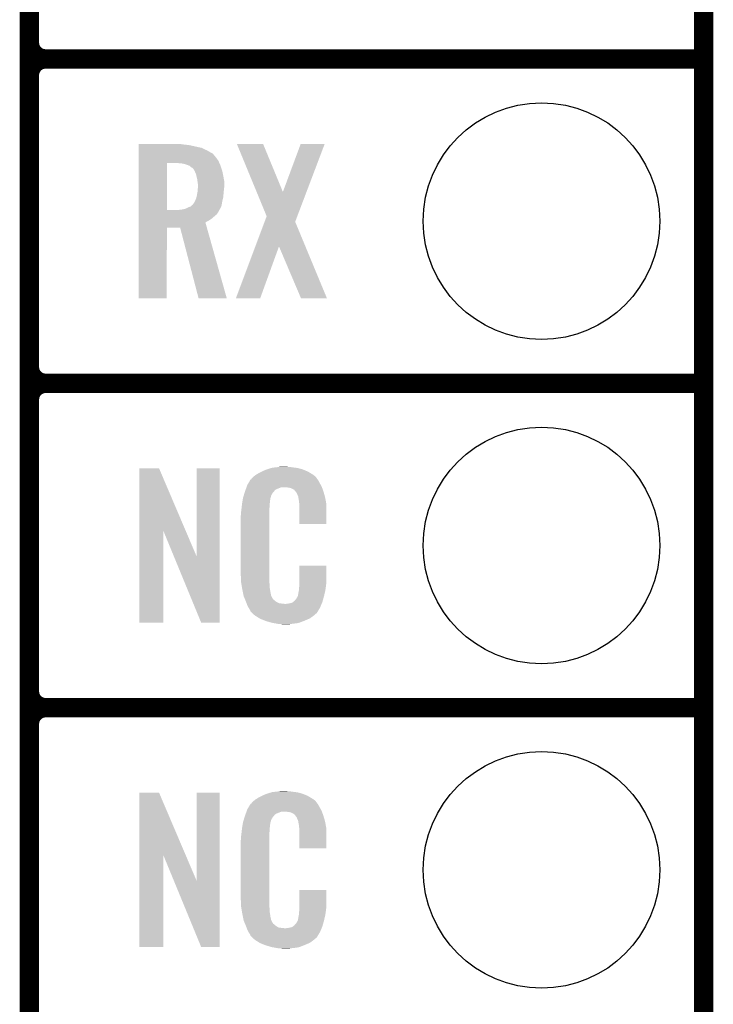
# Model space of a CAD drawing. Extents: x -1.3 to 24.2, y -3.9 to 56.
# Tile 19 of 54: x 18.8 to 24.2, y 4 to 11.7. Entities that reach past the tile are written whole.
import ezdxf

# ---------------------------------------------------------------- set-up
doc = ezdxf.new("R2010")
doc.units = 0
doc.layers.get('0').update_dxf_attribs({"linetype": 'CONTINUOUS'})
for name, color, linetype in [('ETH_WIZ_3_CLICK_V102_GKO', 9, 'CONTINUOUS'), ('ETH_WIZ_3_CLICK_V102_GTO', 11, 'CONTINUOUS'), ('ETH_WIZ_3_CLICK_V102_GTS', 8, 'CONTINUOUS')]:
    doc.layers.add(name, color=color, linetype=linetype)

# ---------------------------------------------------------------- blocks, each defined once
blk = doc.blocks.new('ROUND_91')
blk.add_circle((0, 0), 0.9271)

msp = doc.modelspace()

# ---------------------------------------------------------------- linework, layer by layer
at = {"layer": 'ETH_WIZ_3_CLICK_V102_GKO', "const_width": 0.1524}
msp.add_lwpolyline([(24.13, -1.27), (24.13, 53.594)], dxfattribs=at)
at = {"layer": 'ETH_WIZ_3_CLICK_V102_GTO', "const_width": 0.1524}
for points in [[(18.8468, -0.5588), (18.8468, 18.3388)], [(18.8468, 11.557), (18.8468, 13.843)], [(18.9738, 11.43), (24.13, 11.43)], [(18.9738, 11.43), (24.13, 11.43)], [(18.8468, 9.017), (18.8468, 11.303)], [(18.9738, 8.89), (24.13, 8.89)], [(18.9738, 8.89), (24.13, 8.89)], [(18.8468, 6.477), (18.8468, 8.763)], [(18.9738, 6.35), (24.13, 6.35)], [(18.9738, 6.35), (24.13, 6.35)], [(18.8468, 3.937), (18.8468, 6.223)]]:
    msp.add_lwpolyline(points, dxfattribs=at)
for points in [[(18.8468, 11.557, 0.4142136), (18.9738, 11.43)], [(18.9738, 11.43, 0.4142136), (18.8468, 11.303)], [(18.9738, 11.43, 0.4142136), (18.8468, 11.303)], [(18.8468, 9.017, 0.4142136), (18.9738, 8.89)], [(18.9738, 8.89, 0.4142136), (18.8468, 8.763)], [(18.9738, 8.89, 0.4142136), (18.8468, 8.763)], [(18.8468, 6.477, 0.4142136), (18.9738, 6.35)], [(18.9738, 6.35, 0.4142136), (18.8468, 6.223)], [(18.9738, 6.35, 0.4142136), (18.8468, 6.223)]]:
    msp.add_lwpolyline(points, format="xyb", dxfattribs=at)
at = {"layer": 'ETH_WIZ_3_CLICK_V102_GTO'}
for points in [[(19.702802, 10.76198), (19.702804, 10.76452), (20.04314, 10.76198), (20.02536, 10.76452)], [(19.702802, 10.75944), (19.702802, 10.76198), (20.06092, 10.75944), (20.04314, 10.76198)], [(19.702802, 10.75436), (19.702802, 10.75944), (20.1041, 10.75436), (20.06092, 10.75944)], [(19.702802, 10.7442), (19.702802, 10.75436), (20.14728, 10.7442), (20.1041, 10.75436)], [(19.702802, 10.734038), (19.702802, 10.7442), (20.195542, 10.734038), (20.14728, 10.7442)], [(19.702802, 10.71372), (19.702802, 10.734038), (20.238718, 10.71372), (20.195542, 10.734038)], [(20.472442, 10.764504), (20.472434, 10.76452), (20.678144, 10.764504), (20.472434, 10.76452)], [(20.627476, 10.38866), (20.472442, 10.764504), (20.833102, 10.38866), (20.678144, 10.764504)], [(20.833102, 10.38866), (20.972786, 10.764488), (21.01823, 10.38866), (21.16073, 10.764488)], [(20.972786, 10.764488), (20.972798, 10.76452), (21.16073, 10.764488), (20.972798, 10.76452)], [(19.7028, 10.657842), (19.702802, 10.67562), (20.30984, 10.657842), (20.2946, 10.67562)], [(19.7028, 10.632438), (19.7028, 10.657842), (20.32762, 10.632438), (20.30984, 10.657842)], [(19.702802, 10.69086), (19.702802, 10.71372), (20.27936, 10.69086), (20.238718, 10.71372)], [(19.702802, 10.688316), (19.702802, 10.69086), (20.28444, 10.688316), (20.27936, 10.69086)], [(19.702802, 10.67562), (19.702802, 10.688316), (20.2946, 10.67562), (20.28444, 10.688316)], [(19.702792, 10.246382), (19.7028, 10.61466), (19.92376, 10.246382), (19.923782, 10.61466)], [(19.7028, 10.61466), (19.7028, 10.632438), (20.335826, 10.61466), (20.32762, 10.632438)], [(20.038062, 10.61212), (20.00758, 10.61466), (20.336998, 10.61212), (20.335826, 10.61466)], [(20.06346, 10.607038), (20.038062, 10.61212), (20.339344, 10.607038), (20.336998, 10.61212)], [(20.086318, 10.59942), (20.06346, 10.607038), (20.34286, 10.59942), (20.339344, 10.607038)], [(20.086324, 10.599418), (20.086318, 10.59942), (20.34286, 10.599418), (20.34286, 10.59942)], [(20.1041, 10.591798), (20.086324, 10.599418), (20.3454, 10.591798), (20.34286, 10.599418)], [(20.114264, 10.581638), (20.1041, 10.591798), (20.348788, 10.581638), (20.3454, 10.591798)], [(20.12442, 10.576558), (20.114264, 10.581638), (20.35048, 10.576558), (20.348788, 10.581638)], [(20.132042, 10.568938), (20.12442, 10.576558), (20.35302, 10.568938), (20.35048, 10.576558)], [(20.14075, 10.553698), (20.132042, 10.568938), (20.3581, 10.553698), (20.35302, 10.568938)], [(20.1422, 10.551158), (20.14075, 10.553698), (20.35861, 10.551158), (20.3581, 10.553698)], [(20.15236, 10.528298), (20.1422, 10.551158), (20.363182, 10.528298), (20.35861, 10.551158)], [(20.15744, 10.50544), (20.15236, 10.528298), (20.367752, 10.50544), (20.363182, 10.528298)], [(20.158076, 10.5029), (20.15744, 10.50544), (20.36826, 10.5029), (20.367752, 10.50544)], [(20.16252, 10.485118), (20.158076, 10.5029), (20.371494, 10.485118), (20.36826, 10.5029)], [(20.16365, 10.474958), (20.16252, 10.485118), (20.37334, 10.474958), (20.371494, 10.485118)], [(20.16506, 10.46226), (20.16365, 10.474958), (20.37334, 10.46226), (20.37334, 10.474958)], [(20.1676, 10.447018), (20.16506, 10.46226), (20.37334, 10.447018), (20.37334, 10.46226)], [(20.165604, 10.4013), (20.167236, 10.42416), (20.3708, 10.4013), (20.37334, 10.42416)], [(20.167236, 10.42416), (20.1676, 10.42924), (20.37334, 10.42416), (20.37334, 10.42924)], [(20.1676, 10.42924), (20.1676, 10.447018), (20.37334, 10.42924), (20.37334, 10.447018)], [(20.14728, 10.32256), (20.154898, 10.342878), (20.360004, 10.32256), (20.365084, 10.342878)], [(20.154898, 10.342878), (20.155462, 10.34542), (20.365084, 10.342878), (20.36572, 10.34542)], [(20.155462, 10.34542), (20.15998, 10.36574), (20.36572, 10.34542), (20.367412, 10.36574)], [(20.15998, 10.36574), (20.161826, 10.3759), (20.367412, 10.36574), (20.36826, 10.3759)], [(20.161826, 10.3759), (20.16506, 10.393678), (20.36826, 10.3759), (20.370036, 10.393678)], [(20.16506, 10.393678), (20.165604, 10.4013), (20.370036, 10.393678), (20.3708, 10.4013)], [(20.706076, 10.198108), (20.627476, 10.38866), (20.945982, 10.198108), (21.01823, 10.38866)], [(20.057122, 10.253982), (20.068538, 10.256518), (20.340318, 10.253982), (20.34147, 10.256518)], [(20.068538, 10.256518), (20.08886, 10.26668), (20.34147, 10.256518), (20.34609, 10.26668)], [(20.08886, 10.26668), (20.109178, 10.2743), (20.34609, 10.26668), (20.349554, 10.2743)], [(20.109178, 10.2743), (20.118066, 10.281918), (20.349554, 10.2743), (20.353018, 10.281918)], [(20.118066, 10.281918), (20.12696, 10.28954), (20.353018, 10.281918), (20.35419, 10.28954)], [(20.12696, 10.28954), (20.129498, 10.292078), (20.35419, 10.28954), (20.35458, 10.292078)], [(20.129498, 10.292078), (20.139658, 10.307318), (20.35458, 10.292078), (20.356926, 10.307318)], [(20.139658, 10.307318), (20.143468, 10.31494), (20.356926, 10.307318), (20.3581, 10.31494)], [(20.143468, 10.31494), (20.14728, 10.32256), (20.3581, 10.31494), (20.360004, 10.32256)], [(19.702792, 10.24636), (19.702792, 10.246382), (20.010118, 10.24636), (19.92376, 10.246382)], [(19.702792, 10.231122), (19.702792, 10.24636), (20.327618, 10.231122), (20.335238, 10.24636)], [(19.702792, 10.213338), (19.702792, 10.231122), (20.31492, 10.213338), (20.327618, 10.231122)], [(19.702792, 10.1981), (19.702792, 10.213338), (20.29714, 10.1981), (20.31492, 10.213338)], [(19.702792, 10.18032), (19.702792, 10.1981), (20.27682, 10.18032), (20.29714, 10.1981)], [(19.702792, 10.165082), (19.702792, 10.18032), (20.253962, 10.165082), (20.27682, 10.18032)], [(20.010118, 10.24636), (20.02536, 10.2489), (20.335238, 10.24636), (20.336508, 10.2489)], [(20.02536, 10.2489), (20.045648, 10.251436), (20.336508, 10.2489), (20.337778, 10.251436)], [(20.045648, 10.251436), (20.04568, 10.25144), (20.337778, 10.251436), (20.33778, 10.25144)], [(20.04568, 10.25144), (20.057122, 10.253982), (20.33778, 10.25144), (20.340318, 10.253982)], [(20.689856, 10.154912), (20.706076, 10.198108), (20.929604, 10.154912), (20.945982, 10.198108)], [(19.70278, 9.555504), (19.70279, 10.109176), (19.923736, 9.555504), (19.92376, 10.109176)], [(19.70279, 10.149824), (19.702792, 10.165082), (20.226024, 10.149824), (20.253962, 10.165082)], [(19.70279, 10.1092), (19.70279, 10.149824), (20.237482, 10.1092), (20.226024, 10.149824)], [(19.70279, 10.109176), (19.70279, 10.1092), (19.92376, 10.109176), (20.02788, 10.1092)], [(20.172676, 9.555498), (20.02788, 10.1092), (20.393626, 9.555498), (20.237482, 10.1092)], [(20.617352, 9.96182), (20.689856, 10.154912), (21.009776, 9.96182), (20.929604, 10.154912)], [(20.46479, 9.555512), (20.617352, 9.96182), (20.655272, 9.555512), (20.80258, 9.96182)], [(20.975316, 9.555496), (20.80258, 9.96182), (21.17848, 9.555496), (21.009776, 9.96182)], [(19.923736, 9.55548), (19.70278, 9.555504), (19.923736, 9.55548), (19.923736, 9.555504)], [(20.39363, 9.55548), (20.172676, 9.555498), (20.39363, 9.55548), (20.393626, 9.555498)], [(20.655262, 9.55548), (20.46479, 9.555512), (20.655262, 9.55548), (20.655272, 9.555512)], [(21.178486, 9.55548), (21.17848, 9.555496), (21.178486, 9.55548), (20.975316, 9.555496)], [(19.707874, 7.736718), (19.707882, 8.224504), (20.070868, 7.736718), (19.862804, 8.224504)], [(19.707882, 8.224504), (19.707884, 8.22452), (19.862804, 8.224504), (19.707884, 8.22452)], [(20.15744, 7.533758), (20.157462, 8.224496), (20.337766, 7.533758), (20.33778, 8.224496)], [(20.157462, 8.224496), (20.157464, 8.22452), (20.33778, 8.224496), (20.157464, 8.22452)], [(20.614642, 8.16864), (20.626618, 8.176262), (21.077432, 8.16864), (21.06676, 8.176262)], [(20.626618, 8.176262), (20.642582, 8.18642), (21.06676, 8.176262), (21.04983, 8.18642)], [(20.642582, 8.18642), (20.66798, 8.19912), (21.04983, 8.18642), (21.02866, 8.19912)], [(20.66798, 8.19912), (20.67814, 8.2042), (21.02866, 8.19912), (21.016324, 8.2042)], [(20.67814, 8.2042), (20.703538, 8.21436), (21.016324, 8.2042), (20.991652, 8.21436)], [(20.703538, 8.21436), (20.711158, 8.2169), (20.991652, 8.21436), (20.985482, 8.2169)], [(20.711158, 8.2169), (20.7264, 8.22198), (20.985482, 8.2169), (20.966432, 8.22198)], [(20.7264, 8.22198), (20.743334, 8.22706), (20.966432, 8.22198), (20.947382, 8.22706)], [(20.743334, 8.22706), (20.751802, 8.2296), (20.947382, 8.22706), (20.927062, 8.2296)], [(20.751802, 8.2296), (20.78228, 8.23214), (20.927062, 8.2296), (20.90674, 8.23214)], [(20.78228, 8.23214), (20.79752, 8.23468), (20.90674, 8.23214), (20.891502, 8.23468)], [(20.79752, 8.23468), (20.812762, 8.23722), (20.876262, 8.23468), (20.863562, 8.23722)], [(20.55368, 8.092442), (20.562644, 8.10768), (21.130952, 8.092442), (21.12264, 8.10768)], [(20.562644, 8.10768), (20.576094, 8.13054), (21.12264, 8.10768), (21.109942, 8.13054)], [(20.576094, 8.13054), (20.579086, 8.135622), (21.109942, 8.13054), (21.106132, 8.135622)], [(20.579086, 8.135622), (20.58416, 8.138164), (21.106132, 8.135622), (21.104226, 8.138164)], [(20.58416, 8.138164), (20.58619, 8.140702), (21.104226, 8.138164), (21.102322, 8.140702)], [(20.58619, 8.140702), (20.59025, 8.145776), (21.102322, 8.140702), (21.099782, 8.145776)], [(20.59025, 8.145776), (20.59432, 8.150862), (21.099782, 8.145776), (21.095424, 8.150862)], [(20.59432, 8.150862), (20.608834, 8.16356), (21.095424, 8.150862), (21.084542, 8.16356)], [(20.608834, 8.16356), (20.614642, 8.16864), (21.084542, 8.16356), (21.077432, 8.16864)], [(20.526272, 8.011158), (20.533492, 8.034018), (20.741638, 8.011158), (20.754338, 8.034018)], [(20.533492, 8.034018), (20.5359, 8.04164), (20.754338, 8.034018), (20.761956, 8.04164)], [(20.5359, 8.04164), (20.536788, 8.044182), (20.761956, 8.04164), (20.764498, 8.044182)], [(20.536788, 8.044182), (20.538564, 8.049256), (20.764498, 8.044182), (20.767038, 8.049256)], [(20.538564, 8.049256), (20.542122, 8.059418), (20.767038, 8.049256), (20.779742, 8.059418)], [(20.542122, 8.059418), (20.547454, 8.074658), (20.779742, 8.059418), (20.817836, 8.074658)], [(20.547454, 8.074658), (20.547456, 8.07466), (20.817836, 8.074658), (20.866098, 8.07466)], [(20.547456, 8.07466), (20.549232, 8.079738), (21.139694, 8.07466), (21.13788, 8.079738)], [(20.549232, 8.079738), (20.55368, 8.092442), (21.13788, 8.079738), (21.130952, 8.092442)], [(20.88388, 8.07212), (20.866098, 8.07466), (21.140602, 8.07212), (21.139694, 8.07466)], [(20.896578, 8.06958), (20.88388, 8.07212), (21.141508, 8.06958), (21.140602, 8.07212)], [(20.921974, 8.05688), (20.896578, 8.06958), (21.146044, 8.05688), (21.141508, 8.06958)], [(20.924518, 8.051804), (20.921974, 8.05688), (21.147856, 8.051804), (21.146044, 8.05688)], [(20.931052, 8.04418), (20.924518, 8.051804), (21.150578, 8.04418), (21.147856, 8.051804)], [(20.939758, 8.03402), (20.931052, 8.04418), (21.153568, 8.03402), (21.150578, 8.04418)], [(20.94992, 8.01116), (20.939758, 8.03402), (21.160292, 8.01116), (21.153568, 8.03402)], [(20.5105, 7.92226), (20.512756, 7.942578), (20.72894, 7.92226), (20.72894, 7.942578)], [(20.512756, 7.942578), (20.51304, 7.94512), (20.72894, 7.942578), (20.729448, 7.94512)], [(20.51304, 7.94512), (20.514642, 7.955278), (20.729448, 7.94512), (20.73148, 7.955278)], [(20.514642, 7.955278), (20.516648, 7.967978), (20.73148, 7.955278), (20.73148, 7.967978)], [(20.516648, 7.967978), (20.518252, 7.978138), (20.73148, 7.967978), (20.73402, 7.978138)], [(20.518252, 7.978138), (20.519054, 7.983218), (20.73402, 7.978138), (20.73402, 7.983218)], [(20.519054, 7.983218), (20.52066, 7.993382), (20.73402, 7.983218), (20.73679, 7.993382)], [(20.52066, 7.993382), (20.526272, 8.011158), (20.73679, 7.993382), (20.741638, 8.011158)], [(20.953984, 8.001002), (20.94992, 8.01116), (21.16328, 8.001002), (21.160292, 8.01116)], [(20.954998, 7.998464), (20.953984, 8.001002), (21.163764, 7.998464), (21.16328, 8.001002)], [(20.955, 7.990842), (20.954998, 7.998464), (21.165216, 7.990842), (21.163764, 7.998464)], [(20.95754, 7.978138), (20.955, 7.990842), (21.167636, 7.978138), (21.165216, 7.990842)], [(20.96008, 7.96036), (20.95754, 7.978138), (21.171022, 7.96036), (21.167636, 7.978138)], [(20.961058, 7.947658), (20.96008, 7.96036), (21.17344, 7.947658), (21.171022, 7.96036)], [(20.96262, 7.92734), (20.961058, 7.947658), (21.173436, 7.92734), (21.17344, 7.947658)], [(20.50542, 7.88162), (20.50796, 7.8994), (20.7264, 7.88162), (20.7264, 7.8994)], [(20.50542, 7.863842), (20.50542, 7.88162), (20.7264, 7.863842), (20.7264, 7.88162)], [(20.50796, 7.8994), (20.508242, 7.901938), (20.7264, 7.8994), (20.7264, 7.901938)], [(20.508242, 7.901938), (20.5105, 7.92226), (20.7264, 7.901938), (20.72894, 7.92226)], [(20.96262, 7.787664), (20.96262, 7.92734), (21.173416, 7.787664), (21.173436, 7.92734)], [(20.50288, 7.851142), (20.50542, 7.863842), (20.7264, 7.851142), (20.7264, 7.863842)], [(20.50288, 7.40156), (20.50288, 7.851142), (20.7264, 7.40156), (20.7264, 7.851142)], [(21.173416, 7.78764), (20.96262, 7.787664), (21.173416, 7.78764), (21.173416, 7.787664)], [(19.70786, 7.015504), (19.707874, 7.736718), (19.895796, 7.015504), (19.89582, 7.736718)], [(19.97945, 7.533758), (19.89582, 7.736718), (20.15744, 7.533758), (20.070868, 7.736718)], [(20.192996, 7.015496), (19.97945, 7.533758), (20.337756, 7.015496), (20.337766, 7.533758)], [(20.96262, 7.32282), (20.962642, 7.462496), (21.17344, 7.32282), (21.17344, 7.462496)], [(20.962642, 7.462496), (20.962644, 7.46252), (21.17344, 7.462496), (20.962644, 7.46252)], [(20.505232, 7.33806), (20.50288, 7.40156), (20.7264, 7.33806), (20.7264, 7.40156)], [(20.50542, 7.332982), (20.505232, 7.33806), (20.727126, 7.332982), (20.7264, 7.33806)], [(20.50763, 7.320278), (20.50542, 7.332982), (20.72894, 7.320278), (20.727126, 7.332982)], [(20.511606, 7.297418), (20.50763, 7.320278), (20.72894, 7.297418), (20.72894, 7.320278)], [(20.51558, 7.27456), (20.511606, 7.297418), (20.73255, 7.27456), (20.72894, 7.297418)], [(20.520662, 7.24916), (20.51558, 7.27456), (20.73656, 7.24916), (20.73255, 7.27456)], [(20.525234, 7.226298), (20.520662, 7.24916), (20.74164, 7.226298), (20.73656, 7.24916)], [(20.949922, 7.223762), (20.955, 7.249162), (21.15566, 7.223762), (21.161636, 7.249162)], [(20.955, 7.249162), (20.955002, 7.251704), (21.161636, 7.249162), (21.162234, 7.251704)], [(20.955002, 7.251704), (20.95754, 7.256784), (21.162234, 7.251704), (21.163428, 7.256784)], [(20.95754, 7.264402), (20.958048, 7.266942), (21.165222, 7.264402), (21.16582, 7.266942)], [(20.95754, 7.256784), (20.95754, 7.264402), (21.163428, 7.256784), (21.165222, 7.264402)], [(20.958048, 7.266942), (20.96008, 7.277102), (21.16582, 7.266942), (21.167174, 7.277102)], [(20.96008, 7.2898), (20.961984, 7.30504), (21.168866, 7.2898), (21.1709, 7.30504)], [(20.96008, 7.277102), (20.96008, 7.2898), (21.167174, 7.277102), (21.168866, 7.2898)], [(20.961984, 7.30504), (20.96262, 7.310122), (21.1709, 7.30504), (21.171626, 7.310122)], [(20.96262, 7.310122), (20.96262, 7.32282), (21.171626, 7.310122), (21.17344, 7.32282)], [(20.52574, 7.223762), (20.525234, 7.226298), (20.74291, 7.223762), (20.74164, 7.226298)], [(20.533062, 7.205982), (20.52574, 7.223762), (20.751802, 7.205982), (20.74291, 7.223762)], [(20.53411, 7.203436), (20.533062, 7.205982), (20.754342, 7.203436), (20.751802, 7.205982)], [(20.5362, 7.198362), (20.53411, 7.203436), (20.756884, 7.198362), (20.754342, 7.203436)], [(20.538292, 7.193278), (20.5362, 7.198362), (20.764502, 7.193278), (20.756884, 7.198362)], [(20.54143, 7.18566), (20.538292, 7.193278), (20.77212, 7.18566), (20.764502, 7.193278)], [(20.54352, 7.18058), (20.54143, 7.18566), (20.779742, 7.18058), (20.77212, 7.18566)], [(20.545474, 7.1755), (20.54352, 7.18058), (20.787362, 7.1755), (20.779742, 7.18058)], [(20.548406, 7.16788), (20.545474, 7.1755), (20.802604, 7.16788), (20.787362, 7.1755)], [(20.901662, 7.17042), (20.914354, 7.178038), (21.139822, 7.17042), (21.14296, 7.178038)], [(20.914354, 7.178038), (20.914362, 7.178042), (21.14296, 7.178038), (21.14296, 7.178042)], [(20.914362, 7.178042), (20.921984, 7.18566), (21.14296, 7.178042), (21.145076, 7.18566)], [(20.921984, 7.18566), (20.924526, 7.185676), (21.145076, 7.18566), (21.14508, 7.185676)], [(20.924526, 7.185676), (20.927062, 7.190738), (21.14508, 7.185676), (21.146486, 7.190738)], [(20.927062, 7.190738), (20.937222, 7.200902), (21.146486, 7.190738), (21.14931, 7.200902)], [(20.937222, 7.200902), (20.94992, 7.22376), (21.14931, 7.200902), (21.15566, 7.22376)], [(20.94992, 7.22376), (20.949922, 7.223762), (21.15566, 7.22376), (21.15566, 7.223762)], [(20.55036, 7.1628), (20.548406, 7.16788), (20.848322, 7.1628), (20.802604, 7.16788)], [(20.55622, 7.14756), (20.55036, 7.1628), (21.130408, 7.14756), (21.136684, 7.1628)], [(20.563278, 7.13486), (20.55622, 7.14756), (21.12518, 7.13486), (21.130408, 7.14756)], [(20.568922, 7.124698), (20.563278, 7.13486), (21.119082, 7.124698), (21.12518, 7.13486)], [(20.579076, 7.109466), (20.568922, 7.124698), (21.109942, 7.109466), (21.119082, 7.124698)], [(20.57908, 7.104384), (20.579076, 7.109466), (21.106894, 7.104384), (21.109942, 7.109466)], [(20.586702, 7.09676), (20.57908, 7.104384), (21.10232, 7.09676), (21.106894, 7.104384)], [(20.59178, 7.09168), (20.586702, 7.09676), (21.099776, 7.09168), (21.10232, 7.09676)], [(20.848322, 7.1628), (20.858482, 7.162802), (21.136684, 7.1628), (21.136686, 7.162802)], [(20.858482, 7.162802), (20.866104, 7.16534), (21.136686, 7.162802), (21.13773, 7.16534)], [(20.876262, 7.16534), (20.901662, 7.17042), (21.13773, 7.16534), (21.139822, 7.17042)], [(20.59686, 7.086598), (20.59178, 7.09168), (21.093424, 7.086598), (21.099776, 7.09168)], [(20.602786, 7.08152), (20.59686, 7.086598), (21.08708, 7.08152), (21.093424, 7.086598)], [(20.614638, 7.07136), (20.602786, 7.08152), (21.075228, 7.07136), (21.08708, 7.08152)], [(20.622768, 7.06628), (20.614638, 7.07136), (21.069302, 7.06628), (21.075228, 7.07136)], [(20.65122, 7.0485), (20.622768, 7.06628), (21.043902, 7.0485), (21.069302, 7.06628)], [(20.65528, 7.045962), (20.65122, 7.0485), (21.037978, 7.045962), (21.043902, 7.0485)], [(20.687936, 7.03326), (20.65528, 7.045962), (21.00834, 7.03326), (21.037978, 7.045962)], [(20.701, 7.028178), (20.687936, 7.03326), (20.99527, 7.028178), (21.00834, 7.03326)], [(20.744178, 7.01548), (20.701, 7.028178), (20.962618, 7.01548), (20.99527, 7.028178)], [(19.895796, 7.01548), (19.70786, 7.015504), (19.895796, 7.01548), (19.895796, 7.015504)], [(20.337756, 7.01548), (20.192996, 7.015496), (20.337756, 7.01548), (20.337756, 7.015496)], [(20.771274, 7.0104), (20.744178, 7.01548), (20.939758, 7.0104), (20.962618, 7.01548)], [(20.78482, 7.00786), (20.771274, 7.0104), (20.91182, 7.00786), (20.939758, 7.0104)], [(20.800058, 7.00532), (20.78482, 7.00786), (20.896578, 7.00532), (20.91182, 7.00786)], [(20.827998, 7.00278), (20.817838, 7.00532), (20.881338, 7.00278), (20.896578, 7.00532)], [(19.707874, 5.196718), (19.707882, 5.684504), (20.070868, 5.196718), (19.862804, 5.684504)], [(19.707882, 5.684504), (19.707884, 5.68452), (19.862804, 5.684504), (19.707884, 5.68452)], [(20.15744, 4.993758), (20.157462, 5.684496), (20.337766, 4.993758), (20.33778, 5.684496)], [(20.157462, 5.684496), (20.157464, 5.68452), (20.33778, 5.684496), (20.157464, 5.68452)], [(20.608834, 5.62356), (20.614642, 5.62864), (21.084542, 5.62356), (21.077432, 5.62864)], [(20.614642, 5.62864), (20.626618, 5.636262), (21.077432, 5.62864), (21.06676, 5.636262)], [(20.626618, 5.636262), (20.642582, 5.64642), (21.06676, 5.636262), (21.04983, 5.64642)], [(20.642582, 5.64642), (20.66798, 5.65912), (21.04983, 5.64642), (21.02866, 5.65912)], [(20.66798, 5.65912), (20.67814, 5.6642), (21.02866, 5.65912), (21.016324, 5.6642)], [(20.67814, 5.6642), (20.703538, 5.67436), (21.016324, 5.6642), (20.991652, 5.67436)], [(20.703538, 5.67436), (20.711158, 5.6769), (20.991652, 5.67436), (20.985482, 5.6769)], [(20.711158, 5.6769), (20.7264, 5.68198), (20.985482, 5.6769), (20.966432, 5.68198)], [(20.7264, 5.68198), (20.743334, 5.68706), (20.966432, 5.68198), (20.947382, 5.68706)], [(20.743334, 5.68706), (20.751802, 5.6896), (20.947382, 5.68706), (20.927062, 5.6896)], [(20.751802, 5.6896), (20.78228, 5.69214), (20.927062, 5.6896), (20.90674, 5.69214)], [(20.78228, 5.69214), (20.79752, 5.69468), (20.90674, 5.69214), (20.891502, 5.69468)], [(20.79752, 5.69468), (20.812762, 5.69722), (20.876262, 5.69468), (20.863562, 5.69722)], [(20.549232, 5.539738), (20.55368, 5.552442), (21.13788, 5.539738), (21.130952, 5.552442)], [(20.55368, 5.552442), (20.562644, 5.56768), (21.130952, 5.552442), (21.12264, 5.56768)], [(20.562644, 5.56768), (20.576094, 5.59054), (21.12264, 5.56768), (21.109942, 5.59054)], [(20.576094, 5.59054), (20.579086, 5.595622), (21.109942, 5.59054), (21.106132, 5.595622)], [(20.579086, 5.595622), (20.58416, 5.598164), (21.106132, 5.595622), (21.104226, 5.598164)], [(20.58416, 5.598164), (20.58619, 5.600702), (21.104226, 5.598164), (21.102322, 5.600702)], [(20.58619, 5.600702), (20.59025, 5.605776), (21.102322, 5.600702), (21.099782, 5.605776)], [(20.59025, 5.605776), (20.59432, 5.610862), (21.099782, 5.605776), (21.095424, 5.610862)], [(20.59432, 5.610862), (20.608834, 5.62356), (21.095424, 5.610862), (21.084542, 5.62356)], [(20.526272, 5.471158), (20.533492, 5.494018), (20.741638, 5.471158), (20.754338, 5.494018)], [(20.533492, 5.494018), (20.5359, 5.50164), (20.754338, 5.494018), (20.761956, 5.50164)], [(20.5359, 5.50164), (20.536788, 5.504182), (20.761956, 5.50164), (20.764498, 5.504182)], [(20.536788, 5.504182), (20.538564, 5.509256), (20.764498, 5.504182), (20.767038, 5.509256)], [(20.538564, 5.509256), (20.542122, 5.519418), (20.767038, 5.509256), (20.779742, 5.519418)], [(20.542122, 5.519418), (20.547454, 5.534658), (20.779742, 5.519418), (20.817836, 5.534658)], [(20.547454, 5.534658), (20.547456, 5.53466), (20.817836, 5.534658), (20.866098, 5.53466)], [(20.547456, 5.53466), (20.549232, 5.539738), (21.139694, 5.53466), (21.13788, 5.539738)], [(20.88388, 5.53212), (20.866098, 5.53466), (21.140602, 5.53212), (21.139694, 5.53466)], [(20.896578, 5.52958), (20.88388, 5.53212), (21.141508, 5.52958), (21.140602, 5.53212)], [(20.921974, 5.51688), (20.896578, 5.52958), (21.146044, 5.51688), (21.141508, 5.52958)], [(20.924518, 5.511804), (20.921974, 5.51688), (21.147856, 5.511804), (21.146044, 5.51688)], [(20.931052, 5.50418), (20.924518, 5.511804), (21.150578, 5.50418), (21.147856, 5.511804)], [(20.939758, 5.49402), (20.931052, 5.50418), (21.153568, 5.49402), (21.150578, 5.50418)], [(20.94992, 5.47116), (20.939758, 5.49402), (21.160292, 5.47116), (21.153568, 5.49402)], [(20.5105, 5.38226), (20.512756, 5.402578), (20.72894, 5.38226), (20.72894, 5.402578)], [(20.512756, 5.402578), (20.51304, 5.40512), (20.72894, 5.402578), (20.729448, 5.40512)], [(20.51304, 5.40512), (20.514642, 5.415278), (20.729448, 5.40512), (20.73148, 5.415278)], [(20.514642, 5.415278), (20.516648, 5.427978), (20.73148, 5.415278), (20.73148, 5.427978)], [(20.516648, 5.427978), (20.518252, 5.438138), (20.73148, 5.427978), (20.73402, 5.438138)], [(20.518252, 5.438138), (20.519054, 5.443218), (20.73402, 5.438138), (20.73402, 5.443218)], [(20.519054, 5.443218), (20.52066, 5.453382), (20.73402, 5.443218), (20.73679, 5.453382)], [(20.52066, 5.453382), (20.526272, 5.471158), (20.73679, 5.453382), (20.741638, 5.471158)], [(20.953984, 5.461002), (20.94992, 5.47116), (21.16328, 5.461002), (21.160292, 5.47116)], [(20.954998, 5.458464), (20.953984, 5.461002), (21.163764, 5.458464), (21.16328, 5.461002)], [(20.955, 5.450842), (20.954998, 5.458464), (21.165216, 5.450842), (21.163764, 5.458464)], [(20.95754, 5.438138), (20.955, 5.450842), (21.167636, 5.438138), (21.165216, 5.450842)], [(20.96008, 5.42036), (20.95754, 5.438138), (21.171022, 5.42036), (21.167636, 5.438138)], [(20.961058, 5.407658), (20.96008, 5.42036), (21.17344, 5.407658), (21.171022, 5.42036)], [(20.96262, 5.38734), (20.961058, 5.407658), (21.173436, 5.38734), (21.17344, 5.407658)], [(20.50288, 5.311142), (20.50542, 5.323842), (20.7264, 5.311142), (20.7264, 5.323842)], [(20.50542, 5.34162), (20.50796, 5.3594), (20.7264, 5.34162), (20.7264, 5.3594)], [(20.50542, 5.323842), (20.50542, 5.34162), (20.7264, 5.323842), (20.7264, 5.34162)], [(20.50796, 5.3594), (20.508242, 5.361938), (20.7264, 5.3594), (20.7264, 5.361938)], [(20.508242, 5.361938), (20.5105, 5.38226), (20.7264, 5.361938), (20.72894, 5.38226)], [(20.96262, 5.247664), (20.96262, 5.38734), (21.173416, 5.247664), (21.173436, 5.38734)], [(20.50288, 4.86156), (20.50288, 5.311142), (20.7264, 4.86156), (20.7264, 5.311142)], [(21.173416, 5.24764), (20.96262, 5.247664), (21.173416, 5.24764), (21.173416, 5.247664)], [(19.70786, 4.475504), (19.707874, 5.196718), (19.895796, 4.475504), (19.89582, 5.196718)], [(19.97945, 4.993758), (19.89582, 5.196718), (20.15744, 4.993758), (20.070868, 5.196718)], [(20.192996, 4.475496), (19.97945, 4.993758), (20.337756, 4.475496), (20.337766, 4.993758)], [(20.505232, 4.79806), (20.50288, 4.86156), (20.7264, 4.79806), (20.7264, 4.86156)], [(20.96262, 4.78282), (20.962642, 4.922496), (21.17344, 4.78282), (21.17344, 4.922496)], [(20.962642, 4.922496), (20.962644, 4.92252), (21.17344, 4.922496), (20.962644, 4.92252)], [(20.50542, 4.792982), (20.505232, 4.79806), (20.727126, 4.792982), (20.7264, 4.79806)], [(20.50763, 4.780278), (20.50542, 4.792982), (20.72894, 4.780278), (20.727126, 4.792982)], [(20.96262, 4.770122), (20.96262, 4.78282), (21.171626, 4.770122), (21.17344, 4.78282)], [(20.511606, 4.757418), (20.50763, 4.780278), (20.72894, 4.757418), (20.72894, 4.780278)], [(20.51558, 4.73456), (20.511606, 4.757418), (20.73255, 4.73456), (20.72894, 4.757418)], [(20.520662, 4.70916), (20.51558, 4.73456), (20.73656, 4.70916), (20.73255, 4.73456)], [(20.525234, 4.686298), (20.520662, 4.70916), (20.74164, 4.686298), (20.73656, 4.70916)], [(20.949922, 4.683762), (20.955, 4.709162), (21.15566, 4.683762), (21.161636, 4.709162)], [(20.955, 4.709162), (20.955002, 4.711704), (21.161636, 4.709162), (21.162234, 4.711704)], [(20.955002, 4.711704), (20.95754, 4.716784), (21.162234, 4.711704), (21.163428, 4.716784)], [(20.95754, 4.724402), (20.958048, 4.726942), (21.165222, 4.724402), (21.16582, 4.726942)], [(20.95754, 4.716784), (20.95754, 4.724402), (21.163428, 4.716784), (21.165222, 4.724402)], [(20.958048, 4.726942), (20.96008, 4.737102), (21.16582, 4.726942), (21.167174, 4.737102)], [(20.96008, 4.7498), (20.961984, 4.76504), (21.168866, 4.7498), (21.1709, 4.76504)], [(20.96008, 4.737102), (20.96008, 4.7498), (21.167174, 4.737102), (21.168866, 4.7498)], [(20.961984, 4.76504), (20.96262, 4.770122), (21.1709, 4.76504), (21.171626, 4.770122)], [(20.52574, 4.683762), (20.525234, 4.686298), (20.74291, 4.683762), (20.74164, 4.686298)], [(20.533062, 4.665982), (20.52574, 4.683762), (20.751802, 4.665982), (20.74291, 4.683762)], [(20.53411, 4.663436), (20.533062, 4.665982), (20.754342, 4.663436), (20.751802, 4.665982)], [(20.5362, 4.658362), (20.53411, 4.663436), (20.756884, 4.658362), (20.754342, 4.663436)], [(20.538292, 4.653278), (20.5362, 4.658362), (20.764502, 4.653278), (20.756884, 4.658362)], [(20.54143, 4.64566), (20.538292, 4.653278), (20.77212, 4.64566), (20.764502, 4.653278)], [(20.54352, 4.64058), (20.54143, 4.64566), (20.779742, 4.64058), (20.77212, 4.64566)], [(20.545474, 4.6355), (20.54352, 4.64058), (20.787362, 4.6355), (20.779742, 4.64058)], [(20.548406, 4.62788), (20.545474, 4.6355), (20.802604, 4.62788), (20.787362, 4.6355)], [(20.55036, 4.6228), (20.548406, 4.62788), (20.848322, 4.6228), (20.802604, 4.62788)], [(20.876262, 4.62534), (20.901662, 4.63042), (21.13773, 4.62534), (21.139822, 4.63042)], [(20.901662, 4.63042), (20.914354, 4.638038), (21.139822, 4.63042), (21.14296, 4.638038)], [(20.914354, 4.638038), (20.914362, 4.638042), (21.14296, 4.638038), (21.14296, 4.638042)], [(20.914362, 4.638042), (20.921984, 4.64566), (21.14296, 4.638042), (21.145076, 4.64566)], [(20.921984, 4.64566), (20.924526, 4.645676), (21.145076, 4.64566), (21.14508, 4.645676)], [(20.924526, 4.645676), (20.927062, 4.650738), (21.14508, 4.645676), (21.146486, 4.650738)], [(20.927062, 4.650738), (20.937222, 4.660902), (21.146486, 4.650738), (21.14931, 4.660902)], [(20.937222, 4.660902), (20.94992, 4.68376), (21.14931, 4.660902), (21.15566, 4.68376)], [(20.94992, 4.68376), (20.949922, 4.683762), (21.15566, 4.68376), (21.15566, 4.683762)], [(20.55622, 4.60756), (20.55036, 4.6228), (21.130408, 4.60756), (21.136684, 4.6228)], [(20.563278, 4.59486), (20.55622, 4.60756), (21.12518, 4.59486), (21.130408, 4.60756)], [(20.568922, 4.584698), (20.563278, 4.59486), (21.119082, 4.584698), (21.12518, 4.59486)], [(20.579076, 4.569466), (20.568922, 4.584698), (21.109942, 4.569466), (21.119082, 4.584698)], [(20.57908, 4.564384), (20.579076, 4.569466), (21.106894, 4.564384), (21.109942, 4.569466)], [(20.586702, 4.55676), (20.57908, 4.564384), (21.10232, 4.55676), (21.106894, 4.564384)], [(20.59178, 4.55168), (20.586702, 4.55676), (21.099776, 4.55168), (21.10232, 4.55676)], [(20.59686, 4.546598), (20.59178, 4.55168), (21.093424, 4.546598), (21.099776, 4.55168)], [(20.848322, 4.6228), (20.858482, 4.622802), (21.136684, 4.6228), (21.136686, 4.622802)], [(20.858482, 4.622802), (20.866104, 4.62534), (21.136686, 4.622802), (21.13773, 4.62534)], [(19.895796, 4.47548), (19.70786, 4.475504), (19.895796, 4.47548), (19.895796, 4.475504)], [(20.337756, 4.47548), (20.192996, 4.475496), (20.337756, 4.47548), (20.337756, 4.475496)], [(20.602786, 4.54152), (20.59686, 4.546598), (21.08708, 4.54152), (21.093424, 4.546598)], [(20.614638, 4.53136), (20.602786, 4.54152), (21.075228, 4.53136), (21.08708, 4.54152)], [(20.622768, 4.52628), (20.614638, 4.53136), (21.069302, 4.52628), (21.075228, 4.53136)], [(20.65122, 4.5085), (20.622768, 4.52628), (21.043902, 4.5085), (21.069302, 4.52628)], [(20.65528, 4.505962), (20.65122, 4.5085), (21.037978, 4.505962), (21.043902, 4.5085)], [(20.687936, 4.49326), (20.65528, 4.505962), (21.00834, 4.49326), (21.037978, 4.505962)], [(20.701, 4.488178), (20.687936, 4.49326), (20.99527, 4.488178), (21.00834, 4.49326)], [(20.744178, 4.47548), (20.701, 4.488178), (20.962618, 4.47548), (20.99527, 4.488178)], [(20.771274, 4.4704), (20.744178, 4.47548), (20.939758, 4.4704), (20.962618, 4.47548)], [(20.78482, 4.46786), (20.771274, 4.4704), (20.91182, 4.46786), (20.939758, 4.4704)], [(20.800058, 4.46532), (20.78482, 4.46786), (20.896578, 4.46532), (20.91182, 4.46786)], [(20.827998, 4.46278), (20.817838, 4.46532), (20.881338, 4.46278), (20.896578, 4.46532)]]:
    msp.add_solid(points, dxfattribs=at)

# ---------------------------------------------------------------- block references
at = {"layer": 'ETH_WIZ_3_CLICK_V102_GTS'}
for p in [(22.86, 10.16), (22.86, 7.62), (22.86, 5.08)]:
    msp.add_blockref('ROUND_91', p, dxfattribs=at)

doc.saveas('drawing.dxf')
